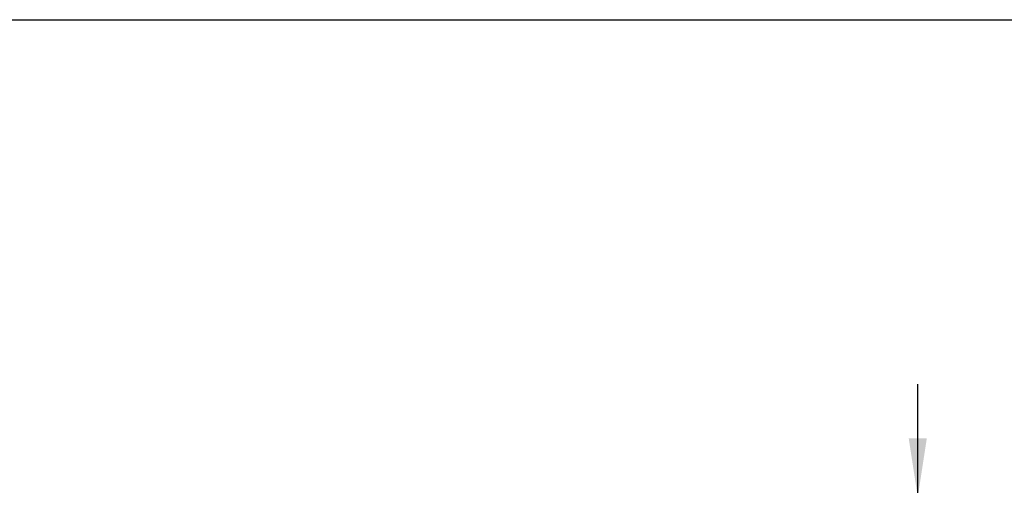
# Model space of a CAD drawing. Header units: inches. Extents: x 0.5 to 21.5, y 0.5 to 16.5.
# Tile 11 of 18: x 4.9 to 9.2, y 14.4 to 16.5. Entities that reach past the tile are written whole.
import ezdxf

# ---------------------------------------------------------------- set-up
doc = ezdxf.new("R2010")
doc.units = ezdxf.units.IN
doc.header["$LTSCALE"] = 2
doc.header["$MEASUREMENT"] = 0
doc.layers.add('DIMENSIONS', color=140, linetype='Continuous', lineweight=25)
doc.layers.add('TEXT', color=140, linetype='Continuous', lineweight=25)
doc.styles.add('SLDTEXTSTYLE0', font='TXT', dxfattribs={"width": 0.7})
doc.dimstyles.new('SLDDIMSTYLE2', dxfattribs={"dimtxt": 0.169922, "dimasz": 0.26, "dimexe": 0, "dimexo": 0.0625, "dimgap": 0.04248, "dimtad": 0, "dimtih": 1, "dimtoh": 1, "dimrnd": 1e-09, "dimzin": 4, "dimdsep": 46, "dimtxsty": 'SLDTEXTSTYLE0', "dimsah": 1, "dimcen": 0.09, "dimadec": 0, "dimazin": 1, "dimtfac": 1, "dimtmove": 0, "dimatfit": 0, "dimfxl": 0, "dimfrac": 2, "dimtolj": 1, "dimtzin": 12, "dimarcsym": 0})

# ---------------------------------------------------------------- blocks, each defined once
blk = doc.blocks.new('_D_15')
at = {"layer": 'DIMENSIONS'}
for p, q in [((8.8456, 14.3855), (8.8456, 14.8855)), ((7.7612, 14.3855), (9.0956, 14.3855)), ((8.5931, 13.9033), (8.536, 13.9033)), ((8.536, 13.9033), (8.536, 13.6333)), ((9.098, 13.9033), (9.1551, 13.9033)), ((9.1551, 13.9033), (9.1551, 13.6333)), ((8.536, 13.6333), (8.5931, 13.6333)), ((9.1551, 13.6333), (9.098, 13.6333)), ((7.7612, 13.3855), (9.0956, 13.3855)), ((8.8456, 13.3855), (8.8456, 12.8855))]:
    blk.add_line(p, q, dxfattribs=at)
for points in [[(8.8456, 14.3855), (8.8856, 14.6455), (8.8056, 14.6455)], [(8.8456, 13.3855), (8.8056, 13.1255), (8.8856, 13.1255)]]:
    blk.add_solid(points, dxfattribs=at)
at = {"layer": 'DIMENSIONS', "char_height": 0.16667, "attachment_point": 1, "style": 'SLDTEXTSTYLE0'}
for s, insert in [('1.00', (8.5931, 14.1562)), ('25.4', (8.5931, 13.8481))]:
    blk.add_mtext(s, dxfattribs=dict(at, insert=insert))

msp = doc.modelspace()

# ---------------------------------------------------------------- linework, layer by layer
at = {"layer": 'TEXT'}
msp.add_line((0.5, 16.5), (21.5, 16.5), dxfattribs=at)

# ---------------------------------------------------------------- dimensions: what is measured, and where the dimension line sits
at = {"layer": 'DIMENSIONS'}
dim = msp.add_linear_dim(base=(8.8456, 13.3855), p1=(7.6612, 14.3855), p2=(7.6612, 13.3855), angle=90, dimstyle='SLDDIMSTYLE2', dxfattribs=at)
dim.commit()
dim.dimension.update_dxf_attribs({"geometry": '_D_15', "text_midpoint": (8.8456, 13.9033), "dimtype": 160})

doc.saveas('drawing.dxf')
